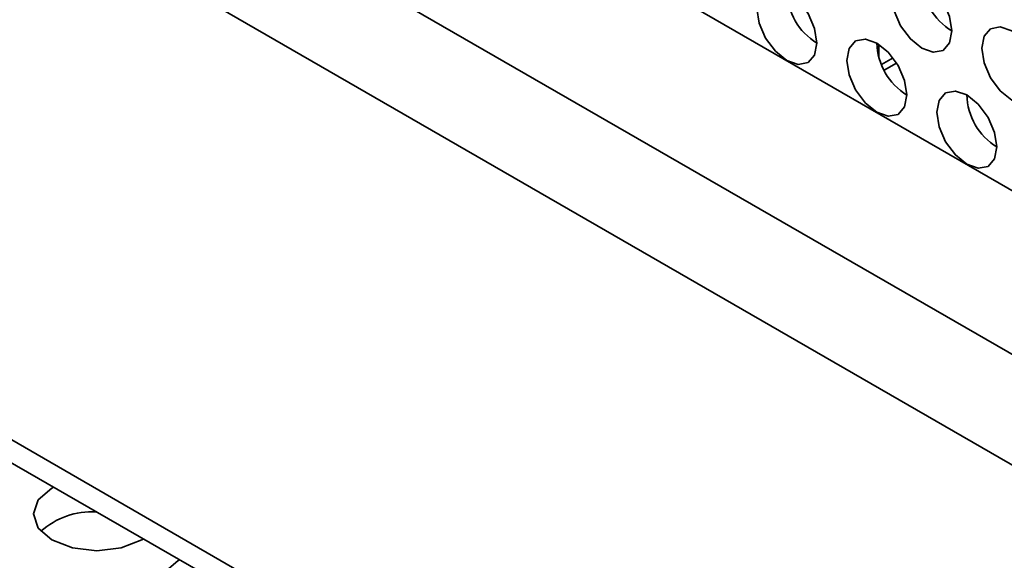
# Model space of a CAD drawing. Header units: millimetres. Extents: x 1 to 1119, y -1 to 863.
# Tile 177 of 211: x 900.63 to 908.37, y 694.73 to 698.98. Entities that reach past the tile are written whole.
import ezdxf

# ---------------------------------------------------------------- set-up
doc = ezdxf.new("R2010")
doc.units = ezdxf.units.MM

msp = doc.modelspace()

# ---------------------------------------------------------------- linework, layer by layer
at = {"color": 7, "linetype": 'Continuous', "lineweight": 35}
for p, q in [((796.09, 762.4924), (979.4268, 656.6543)), ((888.9086, 702.2308), (978.0012, 650.7988)), ((907.3861, 698.7896), (907.3861, 698.6902)), ((907.4282, 698.5863), (907.5251, 698.6423))]:
    msp.add_line(p, q, dxfattribs=at)
at = {"color": 8, "linetype": 'Continuous', "lineweight": 35}
for p, q in [((794.9693, 761.8528), (978.3502, 655.9892)), ((794.6815, 761.1507), (978.0271, 655.3075)), ((978.0021, 650.9806), (888.7985, 702.4768)), ((907.4072, 698.6305), (907.4973, 698.6826))]:
    msp.add_line(p, q, dxfattribs=at)
at = {"color": 7, "linetype": 'Continuous', "lineweight": 35, "flags": 128}
for points in [[(907.9588, 698.8951), (907.9409, 699.0096), (907.8898, 699.1274), (907.8133, 699.2305), (907.7231, 699.3033), (907.6329, 699.3347), (907.5565, 699.3198), (907.5054, 699.261), (907.4874, 699.1672), (907.5054, 699.0527), (907.5565, 698.9349), (907.6329, 698.8318), (907.7231, 698.759), (907.8133, 698.7276), (907.8898, 698.7425), (907.9409, 698.8013), (907.9588, 698.8951)], [(906.8982, 698.7997), (906.8802, 698.9142), (906.8291, 699.032), (906.7527, 699.1352), (906.6625, 699.208), (906.5723, 699.2393), (906.4958, 699.2245), (906.4447, 699.1657), (906.4268, 699.0719), (906.4447, 698.9573), (906.4958, 698.8395), (906.5723, 698.7364), (906.6625, 698.6636), (906.7527, 698.6323), (906.8291, 698.6471), (906.8802, 698.7059), (906.8982, 698.7997)], [(908.6659, 698.4869), (908.648, 698.6014), (908.5969, 698.7192), (908.5204, 698.8223), (908.4302, 698.8951), (908.34, 698.9265), (908.2636, 698.9116), (908.2125, 698.8528), (908.1945, 698.759), (908.2125, 698.6445), (908.2636, 698.5267), (908.34, 698.4236), (908.4302, 698.3508), (908.5204, 698.3194), (908.5969, 698.3343), (908.648, 698.3931), (908.6659, 698.4869)], [(907.6053, 698.3915), (907.5873, 698.506), (907.5362, 698.6238), (907.4598, 698.727), (907.3696, 698.7998), (907.2794, 698.8311), (907.2029, 698.8163), (907.1518, 698.7575), (907.1339, 698.6637), (907.1518, 698.5491), (907.2029, 698.4313), (907.2794, 698.3282), (907.3696, 698.2554), (907.4598, 698.2241), (907.5362, 698.2389), (907.5873, 698.2977), (907.6053, 698.3915)], [(908.3124, 697.9833), (908.2944, 698.0978), (908.2434, 698.2156), (908.1669, 698.3188), (908.0767, 698.3916), (907.9865, 698.4229), (907.91, 698.4081), (907.8589, 698.3493), (907.841, 698.2555), (907.8589, 698.1409), (907.91, 698.0231), (907.9865, 697.92), (908.0767, 697.8472), (908.1669, 697.8159), (908.2434, 697.8307), (908.2944, 697.8895), (908.3124, 697.9833)], [(900.8993, 695.3088), (900.8878, 695.3023), (900.7794, 695.2087), (900.7413, 695.0982), (900.7794, 694.9878), (900.8878, 694.8941), (901.05, 694.8315), (901.2413, 694.8096), (901.4327, 694.8315), (901.5949, 694.8941), (901.606, 694.9008)], [(901.8892, 694.7373), (901.8777, 694.7308), (901.7693, 694.6372), (901.7313, 694.5267), (901.7693, 694.4163), (901.8777, 694.3226), (902.0399, 694.2601), (902.2313, 694.2381), (902.4226, 694.2601), (902.5848, 694.3226), (902.596, 694.3293)]]:
    msp.add_lwpolyline(points, dxfattribs=at)
at = {"color": 7, "linetype": 'Continuous', "lineweight": 35}
for centre, radius, start, end in [((908.2186, 699.3172), 0.4957, 181.60162, 238.39333), ((907.158, 699.2218), 0.4957, 181.60183, 238.39324), ((907.8651, 698.8136), 0.4957, 181.60162, 238.39333), ((908.5722, 698.4054), 0.4957, 181.60168, 238.39327), ((901.2027, 694.5114), 0.6042, 86.88604, 131.75024)]:
    msp.add_arc(centre, radius, start, end, dxfattribs=at)

doc.saveas('drawing.dxf')
